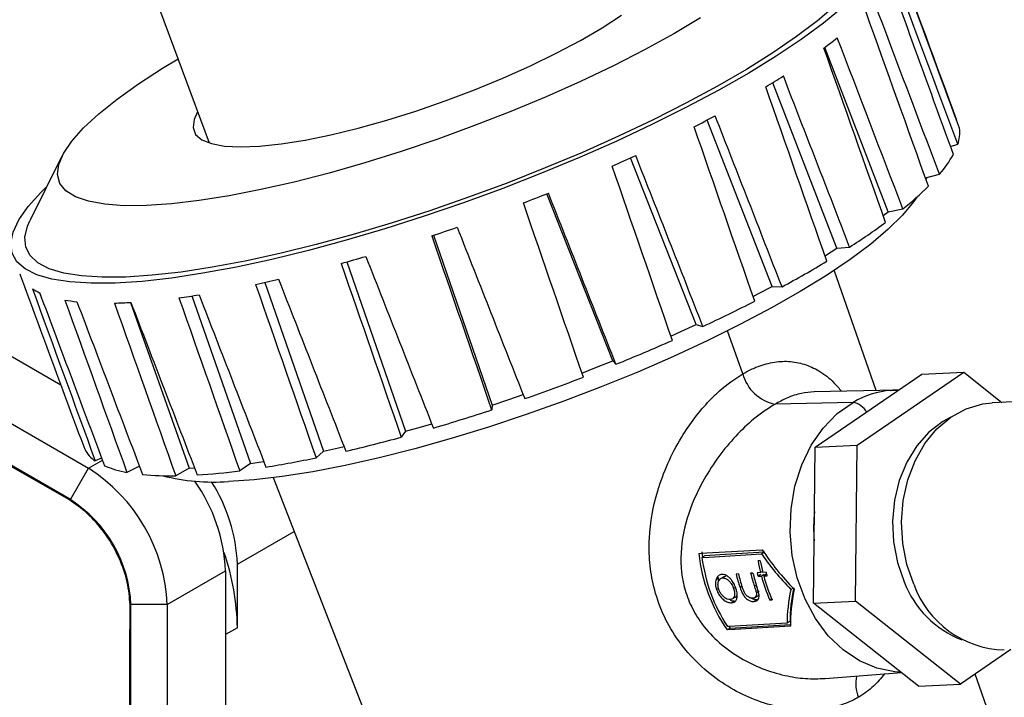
# Model space of a CAD drawing. Header units: inches. Extents: x 0.6 to 33.8, y 0 to 21.7.
# Tile 152 of 172: x 29.2 to 30.1, y 17.2 to 17.8. Entities that reach past the tile are written whole.
import ezdxf

# ---------------------------------------------------------------- set-up
doc = ezdxf.new("R2010")
doc.units = ezdxf.units.IN
doc.header["$MEASUREMENT"] = 0

msp = doc.modelspace()

# ---------------------------------------------------------------- linework, layer by layer
at = {"color": 7, "linetype": 'Continuous'}
for p, q in [((28.57072, 17.86541), (29.23544, 17.48168)), ((29.32091, 17.84513), (29.37254, 17.70537)), ((28.5168, 17.83429), (29.26106, 17.40464)), ((28.62163, 17.83602), (29.23544, 17.48168)), ((29.24426, 17.37555), (28.50001, 17.8052)), ((30.00052, 17.64176), (29.94211, 17.7937)), ((29.95331, 17.60797), (29.89385, 17.76109)), ((29.89331, 17.57271), (29.83312, 17.72651)), ((30.064, 17.726), (30.06429, 17.7261)), ((30.05833, 17.70203), (30.06504, 17.70412)), ((29.23649, 17.69311), (29.20684, 17.63327)), ((29.82316, 17.5375), (29.76247, 17.69174)), ((30.03505, 17.67314), (30.04813, 17.67646)), ((30.03565, 17.67146), (30.03669, 17.67356)), ((29.74592, 17.50389), (29.68496, 17.65842)), ((29.996, 17.63827), (30.00052, 17.64176)), ((30.00052, 17.64176), (30.0143, 17.64432)), ((29.58025, 17.62), (29.63437, 17.46297)), ((29.94275, 17.60141), (29.95331, 17.60797)), ((29.95331, 17.60797), (29.96502, 17.60911)), ((29.49994, 17.5954), (29.55409, 17.43879)), ((29.94213, 17.60103), (29.94275, 17.60141)), ((29.98958, 17.47648), (29.95078, 17.58762)), ((29.42422, 17.57645), (29.47847, 17.42053)), ((29.88068, 17.56606), (29.89331, 17.57271)), ((29.89331, 17.57271), (29.90245, 17.57237)), ((29.35646, 17.56386), (29.41082, 17.40898)), ((29.87568, 17.56343), (29.88068, 17.56606)), ((29.29973, 17.55788), (29.35411, 17.40464)), ((29.79965, 17.52681), (29.80901, 17.53107)), ((29.80901, 17.53107), (29.82316, 17.5375)), ((29.82316, 17.5375), (29.82932, 17.53571)), ((29.86619, 17.49192), (29.85203, 17.53156)), ((29.73087, 17.49795), (29.74592, 17.50389)), ((29.74592, 17.50389), (29.74883, 17.50073)), ((29.71742, 17.49264), (29.73087, 17.49795)), ((29.93304, 17.42399), (30.03166, 17.49148)), ((29.97189, 17.42588), (30.07051, 17.49337)), ((30.03166, 17.49148), (30.07051, 17.49337)), ((30.07051, 17.49337), (30.10583, 17.4655)), ((30.00802, 17.47686), (29.93205, 17.47529)), ((30.00322, 17.47662), (30.00802, 17.47686)), ((29.63437, 17.46297), (29.64967, 17.46816)), ((29.64967, 17.46816), (29.66302, 17.47269)), ((30.19249, 17.46973), (30.09692, 17.46507)), ((29.63437, 17.46297), (29.63391, 17.45857)), ((29.96815, 17.4655), (29.89599, 17.46385)), ((29.55409, 17.43879), (29.56896, 17.44301)), ((29.56896, 17.44301), (29.57846, 17.4457)), ((29.55409, 17.43879), (29.55027, 17.43335)), ((29.47847, 17.42053), (29.49226, 17.42358)), ((29.49226, 17.42358), (29.49735, 17.4247)), ((29.9316, 17.27981), (29.93304, 17.42399)), ((29.93304, 17.42399), (29.97189, 17.42588)), ((29.97045, 17.28171), (29.97189, 17.42588)), ((29.27316, 17.41397), (29.26725, 17.41147)), ((29.47847, 17.42053), (29.47146, 17.41427)), ((29.24426, 17.37555), (29.26106, 17.40464)), ((29.26106, 17.40464), (29.27389, 17.41204)), ((29.30816, 17.40642), (29.29655, 17.40075)), ((29.35411, 17.40464), (29.34177, 17.39761)), ((29.35411, 17.40464), (29.3591, 17.40483)), ((29.41082, 17.40898), (29.40093, 17.40219)), ((29.41082, 17.40898), (29.42294, 17.41073)), ((29.42294, 17.41073), (29.42319, 17.41077)), ((29.43181, 17.39592), (29.5585, 17.07101)), ((29.39877, 17.31594), (29.4512, 17.34621)), ((29.82828, 17.32742), (29.82891, 17.3224)), ((29.83113, 17.32368), (29.82838, 17.32209)), ((29.88589, 17.32671), (29.88357, 17.32537)), ((29.39877, 17.25715), (29.39877, 17.31594)), ((29.88238, 17.31914), (29.88024, 17.31901)), ((29.33389, 17.27849), (29.38781, 17.30961)), ((29.38781, 17.30961), (29.38781, 16.45048)), ((29.84411, 17.30325), (29.84144, 17.30171)), ((29.84854, 17.30421), (29.84587, 17.30267)), ((29.85042, 17.30476), (29.84775, 17.30322)), ((29.85042, 17.30476), (29.84858, 17.30413)), ((29.86213, 17.30689), (29.85999, 17.30677)), ((29.87554, 17.30769), (29.8734, 17.30756)), ((29.88255, 17.3081), (29.8795, 17.30792)), ((29.88301, 17.30622), (29.88034, 17.30468)), ((29.88034, 17.30468), (29.88339, 17.30486)), ((29.88445, 17.3092), (29.88255, 17.3081)), ((29.88606, 17.3064), (29.88339, 17.30486)), ((29.88773, 17.30841), (29.88468, 17.30823)), ((29.88819, 17.30653), (29.88552, 17.30499)), ((29.88552, 17.30499), (29.88857, 17.30517)), ((29.85951, 17.29437), (29.85773, 17.29334)), ((29.86543, 17.29541), (29.8636, 17.29436)), ((29.87872, 17.29656), (29.87689, 17.2955)), ((29.8438, 17.29354), (29.84187, 17.29243)), ((29.85644, 17.28373), (29.85909, 17.28526)), ((29.87713, 17.28491), (29.87978, 17.28645)), ((29.88138, 17.29088), (29.87873, 17.28935)), ((29.91272, 17.29381), (29.91062, 17.2926)), ((29.33389, 17.27849), (29.3003, 17.27849)), ((29.3003, 16.41935), (29.3003, 17.27849)), ((29.33389, 17.27849), (29.33389, 16.41935)), ((29.85851, 17.28175), (29.85585, 17.28021)), ((29.87924, 17.28298), (29.87658, 17.28144)), ((29.89291, 17.28375), (29.89116, 17.28274)), ((29.89116, 17.28274), (29.89329, 17.28286)), ((29.9316, 17.27981), (29.97045, 17.28171)), ((30.02878, 17.20313), (29.9316, 17.27981)), ((30.06764, 17.20502), (29.97045, 17.28171)), ((29.85337, 17.25817), (29.8544, 17.25671)), ((29.90991, 17.26309), (29.90716, 17.2615)), ((29.39877, 17.25715), (29.38781, 17.25082)), ((29.38781, 17.25082), (29.38781, 16.50927)), ((29.8544, 17.25671), (29.85162, 17.2551)), ((30.1142, 17.23689), (30.06764, 17.20502)), ((29.94246, 17.21018), (30.01298, 17.2156)), ((30.237, 16.76779), (30.08113, 17.21426)), ((30.02878, 17.20313), (30.06764, 17.20502))]:
    msp.add_line(p, q, dxfattribs=at)
at = {"color": 7, "linetype": 'Continuous', "flags": 128}
for points in [[(29.9518, 17.83241), (29.93529, 17.81836), (29.91596, 17.80377), (29.89398, 17.78874), (29.86951, 17.77341), (29.84278, 17.75791), (29.81399, 17.74235), (29.78339, 17.72688), (29.75123, 17.71161), (29.71778, 17.69668), (29.68331, 17.6822), (29.64811, 17.66831), (29.61247, 17.65511), (29.57669, 17.64271), (29.54107, 17.63122), (29.50589, 17.62072), (29.47145, 17.61132), (29.43803, 17.60308), (29.40592, 17.59608), (29.37537, 17.59037), (29.34665, 17.586), (29.31999, 17.583), (29.2956, 17.5814)], [(29.95851, 17.83057), (29.9408, 17.81608), (29.92031, 17.80108), (29.8972, 17.78568), (29.87166, 17.77001), (29.8439, 17.7542), (29.81413, 17.73837), (29.7826, 17.72265), (29.74956, 17.70716), (29.71528, 17.69204), (29.68003, 17.6774), (29.64409, 17.66336), (29.60777, 17.65003), (29.57134, 17.63753), (29.5351, 17.62594), (29.49935, 17.61538), (29.46437, 17.60591), (29.43044, 17.59762), (29.39784, 17.59057), (29.36682, 17.58482), (29.33765, 17.58042), (29.31055, 17.5774), (29.28574, 17.57578)], [(29.36197, 17.73398), (29.35868, 17.72702), (29.35773, 17.71958), (29.36012, 17.71332), (29.36583, 17.70833), (29.37475, 17.7047), (29.38676, 17.70248), (29.40167, 17.7017), (29.41926, 17.70238), (29.43926, 17.7045), (29.46137, 17.70803), (29.48525, 17.71292), (29.51055, 17.71909), (29.53687, 17.72646), (29.56381, 17.7349), (29.59098, 17.7443), (29.61796, 17.7545), (29.64433, 17.76536), (29.66971, 17.7767), (29.6937, 17.78837), (29.71594, 17.80017), (29.73609, 17.81194), (29.75385, 17.82349)], [(29.8271, 17.82092), (29.80233, 17.80624), (29.77541, 17.79148), (29.74659, 17.77678), (29.71614, 17.76228), (29.68437, 17.74811), (29.65158, 17.73443), (29.61808, 17.72135), (29.5842, 17.70901), (29.55026, 17.69753), (29.5166, 17.687), (29.48352, 17.67755), (29.45136, 17.66924), (29.42043, 17.66218), (29.39101, 17.65642), (29.3634, 17.65202), (29.33785, 17.64902), (29.31463, 17.64746), (29.31463, 17.64746)], [(29.31463, 17.64746), (29.29394, 17.64734), (29.27599, 17.64866), (29.26095, 17.65143), (29.24897, 17.6556), (29.24016, 17.66113), (29.23461, 17.66799), (29.23236, 17.67609), (29.23345, 17.68536), (29.23786, 17.69571), (29.24555, 17.70705), (29.25645, 17.71926), (29.27044, 17.73222), (29.2874, 17.74581), (29.30716, 17.7599), (29.32953, 17.77436), (29.34386, 17.783)], [(29.28574, 17.57578), (29.26342, 17.57559), (29.24377, 17.57681), (29.22695, 17.57945), (29.2131, 17.58347), (29.20232, 17.58886), (29.19471, 17.59555), (29.19031, 17.60351), (29.18918, 17.61266), (29.19132, 17.62293), (29.19671, 17.63425), (29.20531, 17.64651), (29.21705, 17.65962), (29.2226, 17.66507)], [(30.02709, 17.65518), (30.02414, 17.65086), (30.014, 17.63861), (30.00074, 17.62557), (29.98448, 17.61185), (29.96536, 17.59759), (29.94357, 17.58291), (29.91929, 17.56794), (29.89274, 17.55283), (29.86417, 17.53769), (29.83384, 17.52268), (29.80202, 17.50793), (29.76899, 17.49358), (29.73507, 17.47974), (29.70054, 17.46656), (29.66574, 17.45414), (29.63096, 17.4426), (29.59654, 17.43204), (29.56277, 17.42257), (29.52997, 17.41426), (29.49843, 17.40719), (29.46844, 17.40143), (29.44026, 17.39702), (29.41416, 17.39401), (29.39037, 17.39243)], [(29.2956, 17.5814), (29.2737, 17.58122), (29.25446, 17.58246), (29.23805, 17.58509), (29.22459, 17.58912), (29.21421, 17.59449), (29.20698, 17.60116), (29.20297, 17.60909), (29.20221, 17.6182), (29.2047, 17.62842), (29.20684, 17.63327)], [(30.01248, 17.21599), (30.00689, 17.21633), (29.99016, 17.21972), (29.97402, 17.22657), (29.95893, 17.23669), (29.94528, 17.24979), (29.93346, 17.26554), (29.92379, 17.28349), (29.91653, 17.30316), (29.91187, 17.32401), (29.90995, 17.34546), (29.91081, 17.36695), (29.91444, 17.38788), (29.92073, 17.40767), (29.92952, 17.42579), (29.94056, 17.44175), (29.95355, 17.45511), (29.96815, 17.4655)], [(30.02433, 17.29735), (30.01792, 17.31571), (30.01407, 17.33513), (30.0129, 17.35503), (30.01446, 17.37481), (30.0187, 17.39385), (30.02547, 17.41159), (30.03459, 17.42748), (30.04578, 17.44105), (30.05868, 17.45187), (30.07292, 17.45962), (30.08805, 17.46407), (30.09692, 17.46507)], [(30.05869, 17.45187), (30.05122, 17.44788), (30.03832, 17.43805), (30.02706, 17.42541), (30.0178, 17.41034), (30.01084, 17.39334), (30.00639, 17.37496), (30.00461, 17.35577), (30.00556, 17.33641), (30.00919, 17.31749), (30.0154, 17.29963)], [(29.8255, 17.32581), (29.83278, 17.32625), (29.88419, 17.32931)], [(29.82838, 17.32209), (29.83523, 17.3225), (29.88357, 17.32537)], [(29.88632, 17.32696), (29.84505, 17.32451), (29.83113, 17.32368)], [(29.91031, 17.2586), (29.8589, 17.25554), (29.85162, 17.2551)], [(29.90716, 17.2615), (29.85882, 17.25863), (29.85197, 17.25822)], [(29.8544, 17.25671), (29.86918, 17.25759), (29.91028, 17.26003)]]:
    msp.add_lwpolyline(points, dxfattribs=at)
at = {"color": 7, "linetype": 'Continuous'}
for centre, radius, start, end in [((29.67172, 18.15487), 0.45117, 306.67945, 308.66111), ((29.45664, 18.46832), 0.83146, 301.20675, 302.52501), ((29.24561, 18.83812), 1.25732, 297.24425, 298.24484), ((30.0348, 17.7148), 0.03208, 340.54994, 7.3616), ((29.96708, 17.74695), 0.10742, 318.98764, 330.93355), ((29.08399, 19.16755), 1.6243, 294.0269, 294.87043), ((29.00207, 19.35866), 1.83225, 291.15268, 291.93112), ((29.82525, 17.87979), 0.30197, 308.75871, 314.74962), ((29.62577, 18.13882), 0.62904, 302.63746, 306.30889), ((29.00484, 19.34844), 1.82171, 288.35352, 289.13496), ((29.07127, 19.13246), 1.59571, 285.38777, 286.24136), ((29.40686, 18.49071), 1.04353, 298.35367, 300.97305), ((29.21926, 17.59243), 0.02334, 200.27586, 205.03005), ((29.16319, 18.7669), 1.21873, 281.95363, 282.97523), ((29.23694, 17.61352), 0.05118, 237.11462, 245.57597), ((29.26818, 17.72828), 0.17063, 260.20147, 263.99129), ((29.24045, 18.34829), 0.79296, 277.55322, 278.91383), ((29.21564, 18.85317), 1.45338, 294.97625, 297.07635), ((29.27644, 17.97847), 0.42124, 271.16215, 273.23661), ((29.09165, 19.12413), 1.75138, 292.03887, 293.89334), ((29.05326, 19.21909), 1.8538, 289.25167, 291.03716), ((29.90355, 17.50172), 0.03862, 194.69797, 258.71331), ((30.0101, 17.39401), 0.08289, 94.75926, 120.40484), ((29.09191, 19.10261), 1.73107, 286.37727, 288.24621), ((29.96507, 17.44813), 0.01764, 28.41684, 79.97315), ((29.17637, 18.80178), 1.4186, 283.14755, 285.28186), ((29.28337, 17.43609), 0.02943, 208.37999, 236.78663), ((29.26544, 18.39667), 1.00376, 279.15624, 281.84437), ((29.17576, 17.27129), 0.15829, 2.60548, 57.39452), ((29.31285, 17.49544), 0.09608, 247.3642, 260.23455), ((29.33658, 17.67578), 0.27821, 264.74106, 271.0688), ((29.3758, 17.57616), 0.18431, 255.58093, 274.5361), ((29.32401, 17.99121), 0.59403, 273.62642, 277.44082), ((29.23237, 17.30283), 0.15558, 2.49925, 35.31174), ((29.24508, 17.30947), 0.15382, 2.40969, 32.52451), ((29.17864, 17.27295), 0.12179, 2.60548, 57.39452), ((30.07777, 17.34963), 0.14609, 174.12621, 184.73044), ((29.17443, 17.25298), 0.22437, 1.06574, 19.071), ((29.9795, 17.34252), 0.1549, 186.19046, 214.35612), ((29.98208, 17.34257), 0.15506, 187.59114, 212.95544), ((30.04166, 17.34745), 0.1639, 189.99184, 193.89031), ((30.04372, 17.34755), 0.16383, 189.98726, 193.88748), ((30.01564, 17.34533), 0.16035, 193.91442, 198.5335), ((30.01779, 17.34545), 0.16036, 193.91237, 198.39726), ((30.02872, 17.34599), 0.16, 193.89748, 198.39283), ((30.03066, 17.34606), 0.1598, 193.89339, 198.61577), ((30.0364, 17.34675), 0.16164, 193.90037, 195.08721), ((30.03366, 17.34522), 0.1556, 195.03413, 203.67676), ((30.03573, 17.34532), 0.15553, 195.03179, 203.67828), ((30.04438, 17.34714), 0.16137, 193.88947, 195.07834), ((30.10261, 17.33303), 0.09339, 200.95552, 248.73091), ((30.11058, 17.32812), 0.09157, 199.6379, 268.42495), ((30.00392, 17.20533), 0.0333, 167.73181, 202.07055)]:
    msp.add_arc(centre, radius, start, end, dxfattribs=at)
for centre, major_axis, ratio, start_param, end_param in [((29.40531, 18.266), (-6.75173, 18.26636), 0.022144, 4.674644, 4.683145), ((29.40531, 18.266), (-6.81332, 18.4572), 0.021918, 4.674654, 4.683355), ((29.40531, 18.266), (-6.83704, 18.23741), 0.021607, 4.673476, 4.682177), ((29.40531, 18.266), (-6.72885, 18.48587), 0.021402, 4.673693, 4.682394), ((29.40531, 18.266), (-6.91991, 18.21394), 0.020111, 4.672376, 4.681077), ((29.40531, 18.266), (-6.6467, 18.50914), 0.019964, 4.672763, 4.681464), ((29.40531, 18.266), (-6.99666, 18.19699), 0.017727, 4.671403, 4.680104), ((29.40531, 18.266), (-6.57039, 18.52603), 0.017662, 4.671893, 4.680594), ((29.40531, 18.266), (-7.0639, 18.18731), 0.014564, 4.670607, 4.679308), ((29.40531, 18.266), (-6.50326, 18.53578), 0.014592, 4.671115, 4.679815), ((29.40531, 18.266), (-7.11871, 18.18531), 0.010768, 4.670023, 4.678724), ((29.40531, 18.266), (-6.4482, 18.53798), 0.010884, 4.670461, 4.679161), ((29.40531, 18.266), (-7.15871, 18.19106), 0.006509, 4.669672, 4.678372), ((29.40531, 18.266), (-6.40764, 18.53252), 0.006694, 4.669964, 4.678665), ((29.40531, 18.266), (-7.1822, 18.20429), 0.001979, 4.669558, 4.678259), ((29.40531, 18.266), (-6.38337, 18.51963), 0.0022, 4.669655, 4.678355), ((29.40531, 18.266), (-7.18821, 18.22439), 0.002623, 1.60481, 1.613511), ((29.40531, 18.266), (-6.37651, 18.49984), 0.002404, 1.604926, 1.613627), ((29.40531, 18.266), (-7.17653, 18.25047), 0.007097, 1.604482, 1.613183), ((29.40531, 18.266), (-6.38739, 18.474), 0.006917, 1.604791, 1.613491), ((29.40531, 18.266), (-6.81332, 18.4572), 0.021918, 1.599741, 1.608442), ((29.40531, 18.266), (-7.14771, 18.28138), 0.01125, 1.60397, 1.61267), ((29.40531, 18.266), (-6.66777, 18.2995), 0.021697, 1.600902, 1.609603), ((29.40531, 18.266), (-6.41561, 18.44322), 0.011141, 1.604417, 1.613118), ((29.40531, 18.266), (-6.89644, 18.42439), 0.021489, 1.600703, 1.609404), ((29.40531, 18.266), (-6.58889, 18.33537), 0.020288, 1.602011, 1.610712), ((29.40531, 18.266), (-6.97463, 18.38885), 0.020134, 1.601638, 1.610338), ((29.40531, 18.266), (-6.45998, 18.40884), 0.014886, 1.603812, 1.612513), ((29.40531, 18.266), (-7.10306, 18.31576), 0.014905, 1.603303, 1.612003), ((29.40531, 18.266), (-6.5186, 18.37236), 0.017982, 1.602998, 1.611699), ((29.40531, 18.266), (-7.04451, 18.35211), 0.017908, 1.602515, 1.611215), ((30.00145, 17.34768), (0.13229, -0.09842), 0.615199, 4.197029, 4.467392), ((30.00449, 17.34783), (0.1322, -0.09835), 0.615199, 4.167074, 4.467392), ((30.00275, 17.34423), (0.07401, 0.12568), 0.445929, 2.22344, 2.501978), ((30.00274, 17.34418), (0.0762, 0.1294), 0.445929, 2.22344, 2.493803), ((30.00578, 17.34433), (0.07615, 0.12931), 0.445929, 2.22344, 2.523758)]:
    msp.add_ellipse(centre, major_axis=major_axis, ratio=ratio, start_param=start_param, end_param=end_param, dxfattribs=at)
for points, knots in [([(29.29942, 17.27818), (29.29893, 17.28513), (29.29794, 17.29902), (29.28996, 17.32178), (29.27788, 17.34328), (29.26227, 17.36153), (29.24507, 17.37477), (29.1989, 17.40054), (29.08932, 17.4644), (28.90791, 17.56863), (28.74086, 17.66488), (28.62268, 17.73359), (28.56181, 17.7677), (28.51527, 17.79803), (28.4837, 17.81149), (28.46977, 17.81261), (28.46366, 17.80861), (28.46149, 17.80719)], [0, 0, 0, 0, 0.019719, 0.039433, 0.059079, 0.078725, 0.098482, 0.118278, 0.237061, 0.474623, 0.740691, 0.810376, 0.880062, 0.949747, 0.969513, 0.989166, 1, 1, 1, 1]), ([(29.86619, 17.49192), (29.86868, 17.49328), (29.87274, 17.49551), (29.88193, 17.49951), (29.89382, 17.50303), (29.90882, 17.50397), (29.92326, 17.50132), (29.93729, 17.4947), (29.94875, 17.48628), (29.95516, 17.47854), (29.95741, 17.47581)], [0, 0, 0, 0, 0.07018, 0.114642, 0.260287, 0.41053, 0.565644, 0.724711, 0.90299, 1, 1, 1, 1]), ([(29.97306, 17.19281), (29.97124, 17.19182), (29.96403, 17.18788), (29.95006, 17.18312), (29.93054, 17.18042), (29.90994, 17.18148), (29.88809, 17.18618), (29.86585, 17.19487), (29.84331, 17.20803), (29.82239, 17.22553), (29.80469, 17.24667), (29.79163, 17.27012), (29.78351, 17.29373), (29.77971, 17.31725), (29.77919, 17.34708), (29.78347, 17.37053), (29.79082, 17.3944), (29.7978, 17.41229), (29.80988, 17.43461), (29.82321, 17.45365), (29.83474, 17.4668), (29.84895, 17.4805), (29.85888, 17.48708), (29.86619, 17.49192)], [0, 0, 0, 0, 0.015239, 0.060384, 0.105556, 0.152214, 0.198906, 0.251917, 0.304946, 0.36356, 0.422145, 0.476025, 0.529897, 0.5764, 0.622917, 0.713003, 0.719393, 0.773742, 0.828055, 0.871804, 0.915524, 0.937866, 1, 1, 1, 1]), ([(30.00998, 17.47664), (30.00897, 17.47675), (30.00659, 17.47699), (30.00423, 17.47656), (30.00287, 17.47631)], [0, 0, 0, 0, 0.424104, 1, 1, 1, 1]), ([(29.93205, 17.47521), (29.92824, 17.47492), (29.92026, 17.47432), (29.90801, 17.47025), (29.89962, 17.46578), (29.89599, 17.46385)], [0, 0, 0, 0, 0.340756, 0.714074, 1, 1, 1, 1]), ([(29.89599, 17.46385), (29.88935, 17.45952), (29.87699, 17.45147), (29.85927, 17.43442), (29.84371, 17.41576), (29.82997, 17.39463), (29.81706, 17.3681), (29.80809, 17.33595), (29.80862, 17.31086), (29.81241, 17.29295), (29.81624, 17.28081), (29.82303, 17.26834), (29.83217, 17.25545), (29.8443, 17.2425), (29.86326, 17.22896), (29.88389, 17.21895), (29.90419, 17.21278), (29.92406, 17.2096), (29.93636, 17.21002), (29.94246, 17.21023)], [0, 0, 0, 0, 0.072924, 0.135669, 0.200923, 0.265734, 0.332449, 0.432204, 0.528906, 0.531647, 0.580713, 0.631472, 0.645789, 0.708382, 0.77346, 0.832821, 0.893634, 0.94721, 1, 1, 1, 1]), ([(29.84693, 17.30647), (29.84632, 17.30638), (29.84476, 17.30616), (29.84268, 17.30467), (29.84185, 17.30267), (29.84144, 17.30171)], [0, 0, 0, 0, 0.25153, 0.642087, 1, 1, 1, 1]), ([(29.84401, 17.29253), (29.84369, 17.29373), (29.84304, 17.29613), (29.84341, 17.29927), (29.84454, 17.30176), (29.84614, 17.303), (29.84735, 17.30317), (29.84775, 17.30322)], [0, 0, 0, 0, 0.223964, 0.44997, 0.656041, 0.887159, 1, 1, 1, 1]), ([(29.84365, 17.29945), (29.84362, 17.29982), (29.84348, 17.30123), (29.84384, 17.30239), (29.84411, 17.30325)], [0, 0, 0, 0, 0.262189, 1, 1, 1, 1]), ([(29.85466, 17.30251), (29.85404, 17.30314), (29.85248, 17.30472), (29.84977, 17.30631), (29.84786, 17.30642), (29.84693, 17.30647)], [0, 0, 0, 0, 0.251949, 0.63255, 1, 1, 1, 1]), ([(29.84775, 17.30322), (29.84857, 17.30316), (29.85022, 17.30303), (29.85276, 17.30125), (29.85513, 17.29867), (29.8568, 17.29585), (29.85749, 17.29397), (29.85773, 17.29334)], [0, 0, 0, 0, 0.218494, 0.438818, 0.641437, 0.879943, 1, 1, 1, 1]), ([(29.84144, 17.30171), (29.84127, 17.30103), (29.84078, 17.29919), (29.84084, 17.29595), (29.84157, 17.29347), (29.84187, 17.29243)], [0, 0, 0, 0, 0.251004, 0.686044, 1, 1, 1, 1]), ([(29.85985, 17.29349), (29.85955, 17.29432), (29.85872, 17.29658), (29.85695, 17.2998), (29.85533, 17.30171), (29.85466, 17.30251)], [0, 0, 0, 0, 0.251194, 0.688408, 1, 1, 1, 1]), ([(29.8636, 17.29436), (29.86427, 17.29251), (29.86535, 17.28953), (29.86778, 17.2857), (29.87032, 17.28328), (29.87326, 17.28167), (29.8753, 17.28138), (29.87643, 17.28143), (29.87658, 17.28144)], [0, 0, 0, 0, 0.2720641, 0.4378934, 0.6045437, 0.759578, 0.9685147, 1, 1, 1, 1]), ([(29.86805, 17.28897), (29.86779, 17.28945), (29.86729, 17.2904), (29.86648, 17.29236), (29.86596, 17.29385), (29.86562, 17.29484)], [0, 0, 0, 0, 0.251209, 0.501736, 1, 1, 1, 1]), ([(29.87658, 17.28144), (29.8776, 17.2816), (29.87931, 17.28186), (29.8808, 17.28367), (29.88136, 17.28598), (29.88097, 17.28984), (29.87992, 17.29297), (29.87922, 17.29505)], [0, 0, 0, 0, 0.2292575, 0.3827532, 0.536036, 0.6935015, 1, 1, 1, 1]), ([(29.87689, 17.2955), (29.87707, 17.29499), (29.87741, 17.29395), (29.8781, 17.29188), (29.87848, 17.29036), (29.87873, 17.28935)], [0, 0, 0, 0, 0.2506336, 0.5012628, 1, 1, 1, 1]), ([(29.84187, 17.29243), (29.8425, 17.29091), (29.84376, 17.28787), (29.84697, 17.28411), (29.85049, 17.28135), (29.85358, 17.28022), (29.85523, 17.28022), (29.85585, 17.28021)], [0, 0, 0, 0, 0.221286, 0.443765, 0.65979, 0.871488, 1, 1, 1, 1]), ([(29.85455, 17.2832), (29.85365, 17.28326), (29.85184, 17.28339), (29.84892, 17.28516), (29.84645, 17.28776), (29.84484, 17.29032), (29.84422, 17.29196), (29.84401, 17.29253)], [0, 0, 0, 0, 0.237391, 0.476816, 0.682573, 0.890733, 1, 1, 1, 1]), ([(29.85773, 17.29334), (29.85806, 17.29213), (29.85873, 17.2897), (29.85858, 17.28654), (29.85753, 17.28438), (29.85605, 17.28338), (29.85495, 17.28325), (29.85455, 17.2832)], [0, 0, 0, 0, 0.231623, 0.464542, 0.685832, 0.885652, 1, 1, 1, 1]), ([(29.85585, 17.28021), (29.8569, 17.2804), (29.85883, 17.28075), (29.86049, 17.28306), (29.86117, 17.28626), (29.86095, 17.28991), (29.86016, 17.29248), (29.85985, 17.29349)], [0, 0, 0, 0, 0.233685, 0.429799, 0.625221, 0.853072, 1, 1, 1, 1]), ([(29.85905, 17.28535), (29.85918, 17.28539), (29.86007, 17.28566), (29.86074, 17.28654), (29.86088, 17.28759), (29.86089, 17.28765)], [0, 0, 0, 0, 0.142102, 0.950798, 1, 1, 1, 1]), ([(29.87531, 17.28442), (29.87449, 17.28447), (29.87304, 17.28455), (29.87072, 17.28583), (29.86907, 17.2874), (29.8683, 17.28858), (29.86805, 17.28897)], [0, 0, 0, 0, 0.34616, 0.60611, 0.867353, 1, 1, 1, 1]), ([(29.87873, 17.28935), (29.87875, 17.28848), (29.8788, 17.28686), (29.87785, 17.28531), (29.87664, 17.28458), (29.8757, 17.28447), (29.87531, 17.28442)], [0, 0, 0, 0, 0.300672, 0.563016, 0.820512, 1, 1, 1, 1]), ([(29.87975, 17.28652), (29.87985, 17.28655), (29.88047, 17.28672), (29.88093, 17.28726), (29.88106, 17.28791), (29.88106, 17.28792)], [0, 0, 0, 0, 0.163202, 0.987816, 1, 1, 1, 1]), ([(29.28278, 16.385), (29.28471, 16.38587), (29.29095, 16.38865), (29.29698, 16.40048), (29.30006, 16.41837), (29.29921, 16.47229), (29.29984, 16.59833), (29.29913, 16.87868), (29.2993, 17.11838), (29.29942, 17.27818)], [0, 0, 0, 0, 0.009803, 0.031651, 0.053615, 0.075623, 0.207679, 0.471787, 1, 1, 1, 1]), ([(29.85851, 17.28175), (29.85734, 17.28169), (29.85611, 17.28162), (29.85475, 17.28239), (29.85467, 17.28244)], [0, 0, 0, 0, 0.945231, 1, 1, 1, 1]), ([(29.87924, 17.28298), (29.87807, 17.28299), (29.87622, 17.283), (29.87416, 17.28426), (29.8734, 17.28472)], [0, 0, 0, 0, 0.633841, 1, 1, 1, 1]), ([(29.99712, 17.21438), (29.99396, 17.2105), (29.98721, 17.20222), (29.9783, 17.19586), (29.97321, 17.1929), (29.97306, 17.19281)], [0, 0, 0, 0, 0.460804, 0.984228, 1, 1, 1, 1])]:
    msp.add_open_spline(points, degree=3, knots=knots, dxfattribs=at)

doc.saveas('drawing.dxf')
